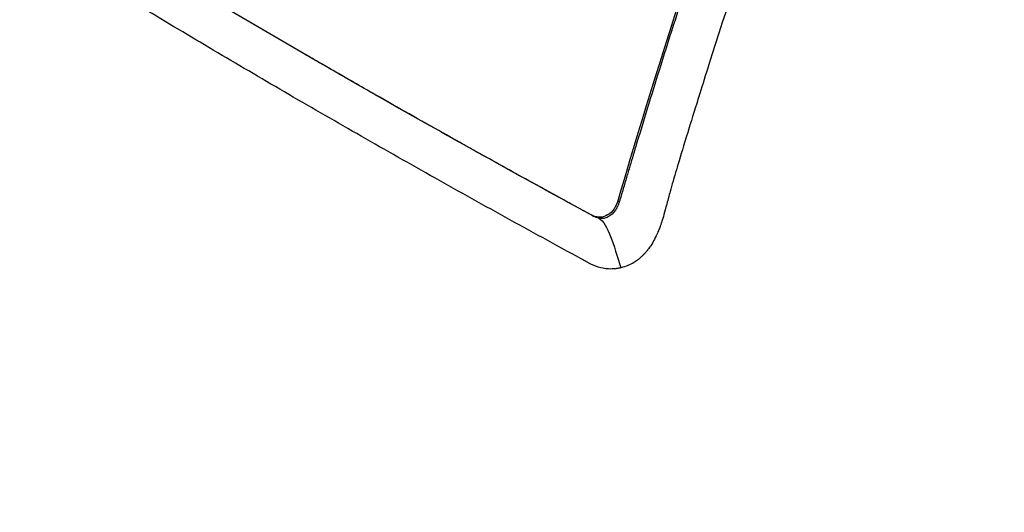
# Model space of a CAD drawing. Header units: millimetres. Extents: x 0 to 5219, y 0 to 2970.
# Tile 218 of 233: x 3289 to 3312, y 1936 to 1947. Entities that reach past the tile are written whole.
import ezdxf

# ---------------------------------------------------------------- set-up
doc = ezdxf.new("R2010")
doc.units = ezdxf.units.MM
doc.header["$LTSCALE"] = 0.2
doc.layers.add('01_Object Line', color=4, linetype='Continuous')

# ---------------------------------------------------------------- blocks, each defined once
blk = doc.blocks.new('A$Cc6976730')
for p, q in [((-174.765, 637.01), (-174.713, 636.98)), ((-167.425, 633.575), (-167.388, 633.554)), ((-168.036, 633.235), (-167.985, 633.206))]:
    blk.add_line(p, q)
for points, knots in [([(-163.034, 667.781), (-163.134, 667.838), (-163.474, 668.03), (-164.113, 668.363), (-164.385, 668.499), (-165.199, 668.887), (-165.745, 669.124), (-167.384, 669.77), (-168.485, 670.119), (-170.301, 670.571), (-171.052, 670.726), (-172.214, 670.909), (-172.635, 670.964), (-174.178, 671.124), (-175.297, 671.158), (-177.856, 671.052), (-179.316, 670.853), (-181.559, 670.303), (-182.363, 670.056), (-187.019, 668.323), (-190.125, 665.931), (-193.801, 661.939), (-195.024, 660.282), (-197.685, 655.808), (-199.73, 651.544), (-201.381, 642.421), (-201.636, 639.235), (-201.552, 632.768), (-201.213, 629.49), (-200.575, 626.262)], [-11.591769, -11.591769, -11.591769, -11.591769, -11.369233, -11.369233, -11.2055, -11.2055, -10.879051, -10.879051, -10.229253, -10.229253, -9.808886, -9.808886, -9.569695, -9.569695, -8.931682, -8.931682, -8.097781, -8.097781, -7.622133, -7.622133, -5.29353, -5.29353, -3.945591, -3.945591, -1.974095, -1.974095, -0.987299, -0.987299, -0.000001, -0.000001, -0.000001, -0.000001]), ([(-163.555, 664.93), (-163.58, 664.945), (-163.601, 664.956), (-163.645, 664.982), (-163.668, 664.995), (-163.736, 665.033), (-163.782, 665.059), (-163.919, 665.135), (-164.011, 665.186), (-164.292, 665.337), (-164.481, 665.435), (-165.092, 665.742), (-165.512, 665.937), (-167.162, 666.646), (-168.421, 667.065), (-171.366, 667.803), (-173.075, 668.04), (-177.184, 668.154), (-179.569, 667.833), (-185.614, 665.951), (-188.741, 663.834), (-194.398, 658.146), (-196.518, 654.336), (-199.244, 647.292), (-200.104, 643.508), (-200.851, 635.517), (-200.723, 631.376), (-200.091, 627.216)], [-6.407087, -6.407087, -6.407087, -6.407087, -6.401237, -6.401237, -6.39525, -6.39525, -6.383254, -6.383254, -6.359103, -6.359103, -6.309555, -6.309555, -6.200269, -6.200269, -5.881807, -5.881807, -5.449682, -5.449682, -4.832371, -4.832371, -3.815475, -3.815475, -2.514487, -2.514487, -1.264317, -1.264317, -0.000001, -0.000001, -0.000001, -0.000001]), ([(-163.034, 667.781), (-162.865, 667.684), (-162.414, 667.424), (-161.383, 666.747), (-160.976, 666.464), (-160.305, 665.972), (-160.037, 665.77), (-158.718, 664.742), (-157.682, 663.837), (-156.014, 662.22), (-155.36, 661.542), (-153.875, 659.896), (-153.057, 658.906), (-151.225, 656.488), (-150.238, 655.027), (-148.096, 651.453), (-146.994, 649.286), (-145.777, 646.425), (-145.531, 645.817), (-145.179, 644.897), (-145.065, 644.59), (-144.842, 643.976), (-144.734, 643.669), (-144.573, 643.199), (-144.519, 643.041), (-144.361, 642.564), (-144.26, 642.251), (-144.063, 641.624), (-143.969, 641.313), (-143.832, 640.845), (-143.787, 640.69), (-143.695, 640.369), (-143.649, 640.204), (-143.559, 639.876), (-143.515, 639.711), (-143.383, 639.215), (-143.297, 638.878), (-143.141, 638.244), (-143.067, 637.933), (-142.925, 637.314), (-142.858, 637.008), (-142.663, 636.079), (-142.543, 635.454), (-142.318, 634.168), (-142.213, 633.499), (-142.041, 632.255), (-141.971, 631.68), (-141.891, 630.916), (-141.875, 630.756), (-141.797, 629.951), (-141.748, 629.313), (-141.69, 628.353), (-141.674, 628.032), (-141.647, 627.398), (-141.637, 627.081), (-141.622, 626.448), (-141.617, 626.136), (-141.614, 625.663), (-141.614, 625.504), (-141.615, 625.192), (-141.616, 625.042), (-141.62, 624.729), (-141.623, 624.572), (-141.632, 624.126), (-141.641, 623.823), (-141.741, 621.228), (-141.982, 618.972), (-142.411, 616.589), (-142.449, 616.387), (-142.527, 615.985), (-142.566, 615.789), (-142.646, 615.405), (-142.687, 615.216), (-142.769, 614.845), (-142.811, 614.663), (-142.895, 614.305), (-142.938, 614.128), (-143.064, 613.621), (-143.152, 613.284), (-143.417, 612.322), (-143.606, 611.695), (-143.884, 610.842), (-143.973, 610.579), (-144.107, 610.195), (-144.15, 610.073), (-144.279, 609.714), (-144.366, 609.479), (-144.539, 609.026), (-144.624, 608.81), (-144.874, 608.191), (-145.043, 607.792), (-145.524, 606.709), (-145.848, 606.036), (-146.446, 604.89), (-146.711, 604.409), (-147.4, 603.233), (-147.835, 602.551), (-148.517, 601.567), (-148.75, 601.245), (-149.106, 600.772), (-149.226, 600.617), (-149.408, 600.385), (-149.469, 600.309), (-149.561, 600.194), (-149.591, 600.156), (-149.638, 600.1), (-149.653, 600.081), (-149.684, 600.043), (-149.699, 600.024), (-149.714, 600.005)], [0.000492, 0.000492, 0.000492, 0.000492, 0.070477, 0.070477, 0.116784, 0.116784, 0.147598, 0.147598, 0.270163, 0.270163, 0.35129, 0.35129, 0.459378, 0.459378, 0.603543, 0.603543, 0.795477, 0.795477, 0.846759, 0.846759, 0.872247, 0.872247, 0.897546, 0.897546, 0.910816, 0.910816, 0.936058, 0.936058, 0.961053, 0.961053, 0.973407, 0.973407, 0.986612, 0.986612, 0.999925, 0.999925, 1.026343, 1.026343, 1.051465, 1.051465, 1.076258, 1.076258, 1.125243, 1.125243, 1.177878, 1.177878, 1.224985, 1.224985, 1.237745, 1.237745, 1.287061, 1.287061, 1.311764, 1.311764, 1.336615, 1.336615, 1.361333, 1.361333, 1.372959, 1.372959, 1.384222, 1.384222, 1.395507, 1.395507, 1.41867, 1.41867, 1.596072, 1.596072, 1.612752, 1.612752, 1.628768, 1.628768, 1.644172, 1.644172, 1.659003, 1.659003, 1.673475, 1.673475, 1.702106, 1.702106, 1.756638, 1.756638, 1.781274, 1.781274, 1.792708, 1.792708, 1.814679, 1.814679, 1.835454, 1.835454, 1.874477, 1.874477, 1.942807, 1.942807, 1.994085, 1.994085, 2.070998, 2.070998, 2.109452, 2.109452, 2.128666, 2.128666, 2.138273, 2.138273, 2.143077, 2.143077, 2.145479, 2.145479, 2.147874, 2.147874, 2.147874, 2.147874]), ([(-163.555, 664.93), (-163.514, 664.907), (-163.482, 664.889), (-163.412, 664.847), (-163.376, 664.827), (-163.269, 664.763), (-163.197, 664.721), (-162.982, 664.591), (-162.838, 664.502), (-162.39, 664.219), (-162.087, 664.017), (-161.043, 663.294), (-160.302, 662.724), (-158.002, 660.799), (-156.481, 659.285), (-154.734, 657.255), (-154.415, 656.871), (-153.336, 655.526), (-152.601, 654.529), (-151.461, 652.848), (-151.038, 652.189), (-150.095, 650.64), (-149.585, 649.742), (-148.675, 648.013), (-148.268, 647.187), (-147.675, 645.898), (-147.474, 645.444), (-146.301, 642.685), (-145.478, 640.291), (-144.501, 636.627), (-144.22, 635.401), (-143.744, 632.934), (-143.549, 631.692), (-143.254, 629.226), (-143.152, 628.004), (-143.035, 625.561), (-143.021, 624.34), (-143.174, 618.241), (-144.017, 613.588), (-145.903, 608.397), (-146.293, 607.45), (-147.354, 605.155), (-148.068, 603.848), (-149.246, 602.009), (-149.657, 601.416), (-150.513, 600.274), (-150.959, 599.725), (-151.42, 599.198)], [0.000001, 0.000001, 0.000001, 0.000001, 0.017289, 0.017289, 0.034993, 0.034993, 0.070506, 0.070506, 0.142461, 0.142461, 0.294734, 0.294734, 0.67969, 0.67969, 1.52071, 1.52071, 1.712137, 1.712137, 2.17847, 2.17847, 2.468632, 2.468632, 2.845677, 2.845677, 3.177241, 3.177241, 3.354712, 3.354712, 4.246918, 4.246918, 4.688059, 4.688059, 5.129475, 5.129475, 5.562211, 5.562211, 5.997516, 5.997516, 7.753462, 7.753462, 8.159608, 8.159608, 8.770872, 8.770872, 9.07783, 9.07783, 9.385555, 9.385555, 9.385555, 9.385555]), ([(-162.055, 649.256), (-163.067, 646.676), (-164.015, 644.095), (-165.81, 638.864), (-166.652, 636.217), (-167.425, 633.575)], [-1.719587, -1.719587, -1.719587, -1.719587, -0.870829, -0.870829, -0.000001, -0.000001, -0.000001, -0.000001]), ([(-164.948, 641.25), (-165.429, 639.841), (-165.891, 638.432), (-166.334, 637.024), (-166.556, 636.32), (-166.772, 635.617), (-166.984, 634.914), (-167.037, 634.738), (-167.09, 634.562), (-167.142, 634.387), (-167.155, 634.343), (-167.168, 634.299), (-167.181, 634.255), (-167.188, 634.233), (-167.194, 634.211), (-167.201, 634.189), (-167.207, 634.167), (-167.214, 634.145), (-167.22, 634.123), (-167.246, 634.035), (-167.272, 633.947), (-167.298, 633.859), (-167.324, 633.772), (-167.35, 633.684), (-167.375, 633.596), (-167.379, 633.585), (-167.382, 633.574), (-167.385, 633.563), (-167.386, 633.56), (-167.387, 633.557), (-167.388, 633.554)], [0, 0, 0, 0, 0.548701, 0.548701, 0.548701, 0.823051, 0.823051, 0.823051, 0.891639, 0.891639, 0.891639, 0.908786, 0.908786, 0.908786, 0.917359, 0.917359, 0.917359, 0.925933, 0.925933, 0.925933, 0.960226, 0.960226, 0.960226, 0.99452, 0.99452, 0.99452, 0.998807, 0.998807, 0.998807, 1, 1, 1, 1]), ([(-163.997, 640.701), (-164.443, 639.392), (-164.873, 638.083), (-165.286, 636.776), (-165.365, 636.525), (-165.436, 636.298), (-165.5, 636.094), (-165.603, 635.763), (-165.686, 635.496), (-165.749, 635.291), (-165.94, 634.675), (-166.065, 634.255), (-166.13, 634.031), (-166.155, 633.945), (-166.178, 633.866), (-166.198, 633.792), (-166.212, 633.742), (-166.221, 633.708), (-166.244, 633.62), (-166.257, 633.571), (-166.273, 633.512), (-166.291, 633.444), (-166.292, 633.439), (-166.294, 633.433), (-166.295, 633.428), (-166.318, 633.341), (-166.339, 633.265), (-166.357, 633.201), (-166.366, 633.17), (-166.375, 633.141), (-166.383, 633.115), (-166.387, 633.102), (-166.394, 633.084), (-166.401, 633.06), (-166.405, 633.049), (-166.41, 633.036), (-166.414, 633.023), (-166.418, 633.013), (-166.421, 633.003), (-166.425, 632.992), (-166.428, 632.984), (-166.431, 632.975), (-166.434, 632.966), (-166.439, 632.953), (-166.444, 632.939), (-166.45, 632.926), (-166.464, 632.89), (-166.479, 632.854), (-166.495, 632.817), (-166.513, 632.777), (-166.536, 632.725), (-166.568, 632.665), (-166.592, 632.62), (-166.62, 632.571), (-166.654, 632.519), (-166.677, 632.484), (-166.698, 632.454), (-166.718, 632.428), (-166.726, 632.418), (-166.733, 632.409), (-166.74, 632.401), (-166.747, 632.391), (-166.754, 632.383), (-166.761, 632.374), (-166.778, 632.354), (-166.793, 632.338), (-166.806, 632.324), (-166.827, 632.302), (-166.842, 632.287), (-166.852, 632.278), (-166.868, 632.262), (-166.885, 632.247), (-166.902, 632.232), (-166.956, 632.186), (-167.016, 632.142), (-167.084, 632.105), (-167.095, 632.099), (-167.106, 632.093), (-167.116, 632.088), (-167.16, 632.066), (-167.199, 632.049), (-167.232, 632.037), (-167.29, 632.016), (-167.331, 632.006), (-167.352, 632.001)], [-1, -1, -1, -1, -0.571429, -0.571429, -0.571429, -0.517013, -0.517013, -0.517013, -0.428571, -0.428571, -0.428571, -0.285714, -0.285714, -0.285714, -0.251318, -0.251318, -0.251318, -0.22809, -0.22809, -0.22809, -0.215245, -0.215245, -0.215245, -0.214286, -0.214286, -0.214286, -0.190326, -0.190326, -0.190326, -0.178571, -0.178571, -0.178571, -0.170079, -0.170079, -0.170079, -0.165897, -0.165897, -0.165897, -0.16301, -0.16301, -0.16301, -0.160714, -0.160714, -0.160714, -0.15572, -0.15572, -0.15572, -0.142857, -0.142857, -0.142857, -0.122369, -0.122369, -0.122369, -0.107143, -0.107143, -0.107143, -0.098661, -0.098661, -0.098661, -0.095602, -0.095602, -0.095602, -0.092244, -0.092244, -0.092244, -0.084114, -0.084114, -0.084114, -0.071429, -0.071429, -0.071429, -0.062578, -0.062578, -0.062578, -0.035714, -0.035714, -0.035714, -0.032876, -0.032876, -0.032876, -0.020946, -0.020946, -0.020946, 0, 0, 0, 0]), ([(-168.036, 633.235), (-170.208, 634.416), (-172.32, 635.598), (-174.366, 636.779), (-176.395, 637.95), (-178.358, 639.12), (-180.252, 640.286)], [0, 0, 0, 0, 0.502185, 0.502185, 0.502185, 1, 1, 1, 1]), ([(-174.403, 635.639), (-174.404, 635.639), (-174.405, 635.64), (-174.406, 635.64), (-174.972, 635.967), (-175.533, 636.293), (-176.088, 636.62), (-176.644, 636.946), (-177.195, 637.273), (-177.74, 637.599), (-178.286, 637.925), (-178.826, 638.251), (-179.36, 638.576), (-179.628, 638.739), (-179.894, 638.902), (-180.158, 639.064), (-180.192, 639.085), (-180.225, 639.105), (-180.258, 639.125), (-180.274, 639.135), (-180.291, 639.146), (-180.307, 639.156), (-180.324, 639.166), (-180.34, 639.176), (-180.357, 639.187), (-180.422, 639.23), (-180.484, 639.282), (-180.543, 639.342), (-180.601, 639.403), (-180.656, 639.471), (-180.705, 639.545), (-180.718, 639.564), (-180.73, 639.583), (-180.742, 639.602), (-180.748, 639.612), (-180.753, 639.622), (-180.759, 639.631)], [-0.8616263, -0.8616263, -0.8616263, -0.8616263, -0.861572, -0.861572, -0.861572, -0.826965, -0.826965, -0.826965, -0.7923494, -0.7923494, -0.7923494, -0.7577381, -0.7577381, -0.7577381, -0.7404325, -0.7404325, -0.7404325, -0.7382693, -0.7382693, -0.7382693, -0.7371877, -0.7371877, -0.7371877, -0.7361061, -0.7361061, -0.7361061, -0.7317796, -0.7317796, -0.7317796, -0.7274532, -0.7274532, -0.7274532, -0.7263716, -0.7263716, -0.7263716, -0.7258308, -0.7258308, -0.7258308, -0.7258308]), ([(-173.316, 636.175), (-173.641, 636.362), (-173.966, 636.548), (-174.288, 636.734), (-174.382, 636.788), (-174.475, 636.842), (-174.568, 636.896)], [0.4208611, 0.4208611, 0.4208611, 0.4208611, 0.5000112, 0.5000112, 0.5000112, 0.5229652, 0.5229652, 0.5229652, 0.5229652]), ([(-170.746, 634.725), (-170.874, 634.796), (-171.002, 634.868), (-171.129, 634.939), (-171.664, 635.238), (-172.195, 635.537), (-172.721, 635.837), (-172.92, 635.949), (-173.118, 636.062), (-173.316, 636.175)], [0.2154202, 0.2154202, 0.2154202, 0.2154202, 0.2457321, 0.2457321, 0.2457321, 0.3728716, 0.3728716, 0.3728716, 0.4208611, 0.4208611, 0.4208611, 0.4208611]), ([(-167.352, 632.001), (-167.371, 631.996), (-167.39, 631.992), (-167.41, 631.988), (-167.419, 631.987), (-167.429, 631.985), (-167.439, 631.983), (-167.449, 631.982), (-167.458, 631.981), (-167.468, 631.979), (-167.478, 631.978), (-167.488, 631.977), (-167.498, 631.976), (-167.508, 631.975), (-167.518, 631.975), (-167.527, 631.974), (-167.547, 631.973), (-167.567, 631.972), (-167.587, 631.972), (-167.666, 631.973), (-167.747, 631.982), (-167.826, 632.002), (-167.905, 632.021), (-167.983, 632.051), (-168.059, 632.089), (-168.078, 632.098), (-168.097, 632.109), (-168.116, 632.119), (-168.134, 632.129), (-168.153, 632.139), (-168.172, 632.149), (-168.209, 632.17), (-168.247, 632.19), (-168.284, 632.211), (-168.584, 632.374), (-168.883, 632.537), (-169.18, 632.7), (-169.775, 633.027), (-170.366, 633.353), (-170.951, 633.68), (-171.537, 634.007), (-172.117, 634.333), (-172.693, 634.66), (-173.268, 634.986), (-173.838, 635.313), (-174.403, 635.639)], [-1, -1, -1, -1, -0.9989185, -0.9989185, -0.9989185, -0.9983778, -0.9983778, -0.9983778, -0.9978371, -0.9978371, -0.9978371, -0.9972963, -0.9972963, -0.9972963, -0.9967556, -0.9967556, -0.9967556, -0.9956741, -0.9956741, -0.9956741, -0.9913482, -0.9913482, -0.9913482, -0.9870224, -0.9870224, -0.9870224, -0.9859409, -0.9859409, -0.9859409, -0.9848594, -0.9848594, -0.9848594, -0.9826965, -0.9826965, -0.9826965, -0.965393, -0.965393, -0.965393, -0.930786, -0.930786, -0.930786, -0.896179, -0.896179, -0.896179, -0.8616263, -0.8616263, -0.8616263, -0.8616263]), ([(-167.985, 633.206), (-167.991, 633.209), (-167.997, 633.212), (-168.003, 633.215), (-168.011, 633.22), (-168.02, 633.225), (-168.028, 633.229), (-168.045, 633.239), (-168.063, 633.248), (-168.08, 633.257), (-168.149, 633.295), (-168.217, 633.332), (-168.286, 633.369), (-168.354, 633.407), (-168.423, 633.444), (-168.491, 633.481), (-168.508, 633.491), (-168.525, 633.5), (-168.543, 633.509), (-168.56, 633.519), (-168.577, 633.528), (-168.594, 633.537), (-168.628, 633.556), (-168.662, 633.575), (-168.696, 633.594), (-168.97, 633.743), (-169.242, 633.892), (-169.513, 634.042), (-169.927, 634.27), (-170.337, 634.497), (-170.746, 634.725)], [0, 0, 0, 0, 0.0013857, 0.0013857, 0.0013857, 0.0033723, 0.0033723, 0.0033723, 0.0073454, 0.0073454, 0.0073454, 0.0232379, 0.0232379, 0.0232379, 0.0391303, 0.0391303, 0.0391303, 0.0431034, 0.0431034, 0.0431034, 0.0470765, 0.0470765, 0.0470765, 0.0550227, 0.0550227, 0.0550227, 0.1185925, 0.1185925, 0.1185925, 0.2154202, 0.2154202, 0.2154202, 0.2154202]), ([(-167.425, 633.575), (-167.446, 633.505), (-167.476, 633.44), (-167.556, 633.324), (-167.607, 633.274), (-167.719, 633.208), (-167.777, 633.19), (-167.873, 633.186), (-167.907, 633.19), (-167.973, 633.206), (-168.005, 633.219), (-168.036, 633.235)], [-0.09630603, -0.09630603, -0.09630603, -0.09630603, -0.07320762, -0.07320762, -0.04828154, -0.04828154, -0.02519492, -0.02519492, -0.01231734, -0.01231734, -0.000001, -0.000001, -0.000001, -0.000001]), ([(-167.388, 633.554), (-167.39, 633.546), (-167.393, 633.538), (-167.395, 633.53), (-167.402, 633.509), (-167.41, 633.488), (-167.419, 633.467), (-167.436, 633.427), (-167.456, 633.389), (-167.48, 633.354), (-167.526, 633.285), (-167.584, 633.229), (-167.651, 633.195), (-167.685, 633.178), (-167.72, 633.167), (-167.757, 633.161), (-167.793, 633.156), (-167.831, 633.156), (-167.869, 633.164)], [0, 0, 0, 0, 0.0317634, 0.0317634, 0.0317634, 0.1197849, 0.1197849, 0.1197849, 0.2958279, 0.2958279, 0.2958279, 0.647914, 0.647914, 0.647914, 0.823957, 0.823957, 0.823957, 0.9999999, 0.9999999, 0.9999999, 0.9999999]), ([(-167.869, 633.164), (-167.888, 633.167), (-167.906, 633.172), (-167.924, 633.178), (-167.933, 633.181), (-167.941, 633.185), (-167.95, 633.189), (-167.959, 633.193), (-167.968, 633.197), (-167.977, 633.201), (-167.979, 633.203), (-167.982, 633.204), (-167.985, 633.206)], [0.0000001, 0.0000001, 0.0000001, 0.0000001, 0.4648523, 0.4648523, 0.4648523, 0.6972784, 0.6972784, 0.6972784, 0.9297046, 0.9297046, 0.9297046, 0.9999999, 0.9999999, 0.9999999, 0.9999999])]:
    blk.add_open_spline(points, degree=3, knots=knots)
for points in [[(-174.568, 636.896), (-174.617, 636.924), (-174.665, 636.952), (-174.713, 636.98)], [(-167.869, 633.164), (-167.649, 633.036), (-167.53, 632.539), (-167.352, 632.001)]]:
    blk.add_open_spline(points, degree=3)

msp = doc.modelspace()

# ---------------------------------------------------------------- block references
at = {"layer": '01_Object Line'}
msp.add_blockref('A$Cc6976730', (3470.513, 1309.589), dxfattribs=at)

doc.saveas('drawing.dxf')
